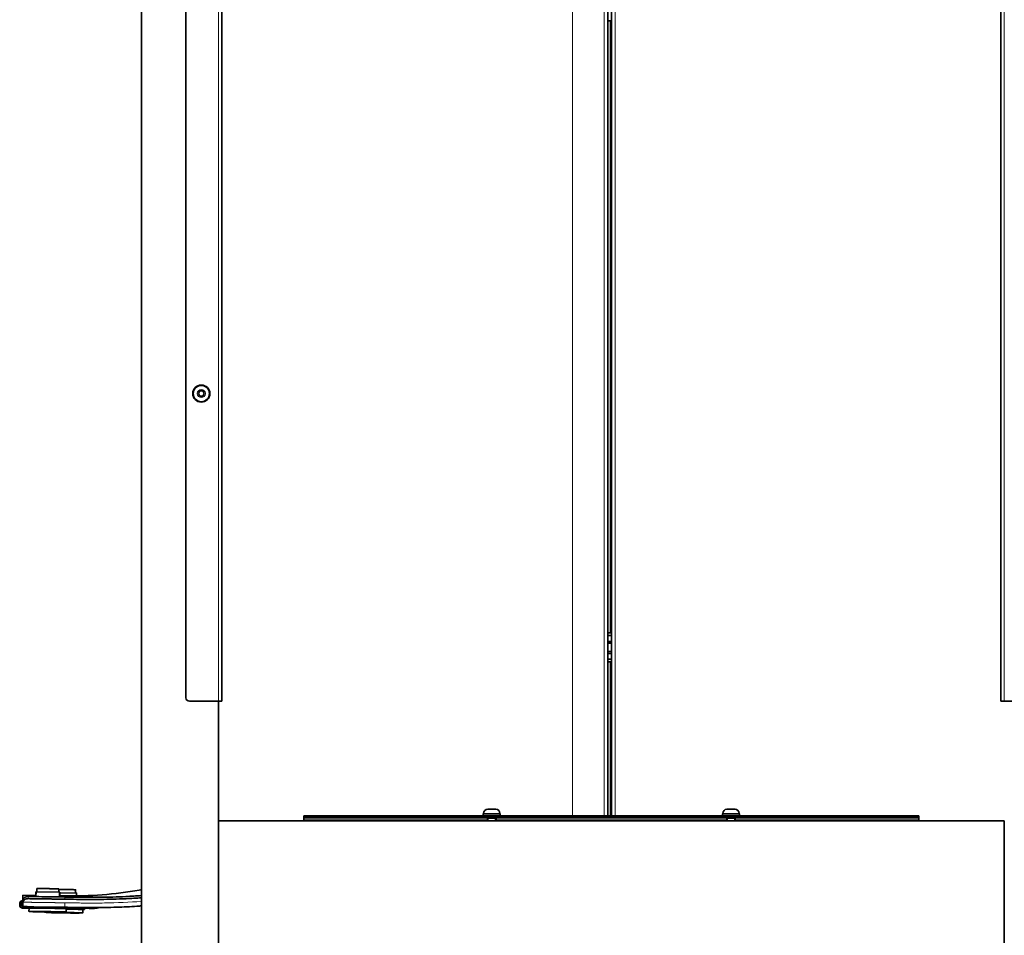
# Model space of a CAD drawing. Header units: millimetres. Extents: x 0 to 5940, y 0 to 4200.
# Tile 46 of 49: x 4918 to 5494, y 2354 to 2890. Entities that reach past the tile are written whole.
import ezdxf

# ---------------------------------------------------------------- set-up
doc = ezdxf.new("R2010")
doc.units = ezdxf.units.MM
doc.header["$LTSCALE"] = 10
doc.layers.add('Filettatura(ISO)', color=3, linetype='Continuous', lineweight=9, true_color=0x00ff00)
doc.layers.add('Spigoli tangenti visibili(ISO)', color=7, linetype='Continuous', lineweight=15, true_color=0x00803f)
doc.layers.add('Spigoli visibili(ISO)', color=7, linetype='Continuous', lineweight=35)

msp = doc.modelspace()

# ---------------------------------------------------------------- linework, layer by layer
at = {"layer": 'Filettatura(ISO)'}
for p, q in [((5191.875, 2422.57), (5191.875, 2420.97)), ((5195.918, 2420.97), (5195.918, 2422.57)), ((5331.875, 2422.57), (5331.875, 2420.97)), ((5335.918, 2420.97), (5335.918, 2422.57))]:
    msp.add_line(p, q, dxfattribs=at)
at = {"layer": 'Spigoli tangenti visibili(ISO)'}
for p, q in [((5033.896, 2490.97), (5033.896, 3130.97)), ((5493.896, 3130.97), (5493.896, 2490.97)), ((5266.146, 3031.47), (5266.146, 2423.97)), ((5241.146, 2423.97), (5241.146, 3022.72)), ((5259.646, 2423.97), (5259.646, 3024.97)), ((5263.146, 2888.97), (5263.146, 2530.97)), ((5263.146, 2513.97), (5263.146, 2423.97)), ((5191.396, 2421.97), (5083.896, 2421.97)), ((5085.896, 2422.97), (5085.896, 2423.97)), ((5198.646, 2425.35), (5189.146, 2425.35)), ((5331.396, 2421.97), (5196.396, 2421.97)), ((5338.646, 2425.35), (5329.146, 2425.35)), ((5443.896, 2421.97), (5336.396, 2421.97)), ((5441.896, 2423.97), (5441.896, 2422.97)), ((4919.408, 2375.582), (4919.433, 2377.381)), ((4919.436, 2377.389), (4919.411, 2375.589)), ((4919.472, 2373.349), (4919.488, 2374.622)), ((4922.507, 2375.427), (4922.522, 2376.7)), ((4926.978, 2375.364), (4926.978, 2375.364)), ((4926.996, 2376.637), (4927.035, 2379.393)), ((4927.278, 2375.36), (4927.278, 2375.36)), ((4927.335, 2379.39), (4927.296, 2376.633)), ((4940.695, 2376.444), (4940.734, 2379.201)), ((4944.005, 2375.124), (4944.02, 2376.397)), ((4950.583, 2377.037), (4950.606, 2378.693)), ((4917.592, 2371.531), (4917.599, 2371.552)), ((4917.599, 2371.552), (4917.618, 2371.551)), ((4917.607, 2372.606), (4917.614, 2372.626)), ((4917.614, 2372.626), (4917.632, 2372.626)), ((4917.618, 2371.606), (4917.625, 2371.627)), ((4918.425, 2371.616), (4917.625, 2371.627)), ((4917.633, 2372.681), (4917.64, 2372.702)), ((4918.44, 2372.69), (4917.64, 2372.702)), ((4919.169, 2369.909), (4919.176, 2369.929)), ((4919.176, 2369.929), (4919.177, 2369.984)), ((4919.195, 2369.984), (4919.202, 2370.005)), ((4919.213, 2370.804), (4919.202, 2370.005)), ((4919.395, 2372.476), (4919.372, 2370.802)), ((4919.395, 2373.36), (4919.389, 2372.948)), ((4919.41, 2374.272), (4919.41, 2374.27)), ((4919.41, 2374.272), (4919.482, 2374.271)), ((4919.423, 2370.831), (4919.449, 2372.631)), ((4919.424, 2373.353), (4919.432, 2373.373)), ((4919.426, 2369.926), (4919.427, 2369.981)), ((4919.447, 2373.429), (4919.432, 2373.373)), ((4919.451, 2373.428), (4919.458, 2373.449)), ((4919.458, 2373.449), (4919.468, 2373.486)), ((4919.928, 2369.922), (4919.928, 2369.971)), ((4940.647, 2373.05), (4940.647, 2373.05)), ((4943.921, 2370.485), (4943.915, 2370.467))]:
    msp.add_line(p, q, dxfattribs=at)
msp.add_circle((5023.896, 2670.97), 2.38, dxfattribs=at)
for centre, major_axis, ratio, start_param, end_param in [((4943.767, 2365.272), (-0.166, -11.771), 0.002288, 2.8090356, 3.1416043), ((4944.042, 2379.062), (0.121, 8.578), 0.0023324, 3.1484698, 3.9280401), ((4960.304, 2378.258), (0.119, 8.372), 0.0103705, 3.1484501, 3.4091791), ((4933.855, 2367.714), (-8.647, 0.122), 0.0068856, 6.2809158, 6.289495), ((4933.855, 2367.714), (8.647, -0.122), 0.0068856, 6.2809158, 9.4225085), ((4925.358, 2367.969), (0.133, -0.149), 0.9999863, 4.712389, 5.7746095), ((4933.855, 2367.714), (8.352, -0.118), 0.0068856, 3.721953, 5.7028249), ((4943.727, 2367.206), (8.647, -0.122), 0.0068856, 6.2809158, 9.4225085), ((4943.727, 2367.206), (-8.647, 0.122), 0.0068856, 6.2809158, 6.289495), ((4935.23, 2367.461), (0.133, -0.149), 0.9999863, 4.712389, 5.7746095), ((4943.727, 2367.206), (8.352, -0.118), 0.0068856, 3.721953, 5.7028249), ((4942.356, 2367.729), (0.146, -0.137), 0.9999826, 5.212609, 6.2831853), ((4933.855, 2367.714), (8.647, -0.122), 0.0068856, 6.2768756, 6.2809158), ((4952.228, 2367.221), (0.146, -0.137), 0.9999826, 5.212609, 6.2831853), ((4943.727, 2367.206), (8.647, -0.122), 0.0068856, 6.2768756, 6.2809158)]:
    msp.add_ellipse(centre, major_axis=major_axis, ratio=ratio, start_param=start_param, end_param=end_param, dxfattribs=at)
for points, degree, knots in [([(4943.921, 2370.485), (4941.243, 2370.522), (4938.565, 2370.56), (4935.886, 2370.598), (4933.207, 2370.636), (4930.529, 2370.674), (4927.851, 2370.712), (4927.339, 2370.719), (4926.775, 2370.727), (4926.091, 2370.737), (4925.303, 2370.748), (4924.413, 2370.76), (4923.689, 2370.77), (4923.24, 2370.777), (4922.86, 2370.782), (4922.494, 2370.787), (4921.471, 2370.802), (4920.447, 2370.816), (4919.423, 2370.831)], 3, [230.37785, 230.37785, 230.37785, 230.37785, 241.7421998, 241.7421998, 241.7421998, 253.1065496, 253.1065496, 253.1065496, 255.2798329, 255.2798329, 255.2798329, 257.7807648, 257.7807648, 257.7807648, 259.3315834, 259.3315834, 259.3315834, 263.6750736, 263.6750736, 263.6750736, 263.6750736]), ([(4943.97, 2373.003), (4940.755, 2373.048), (4937.542, 2373.094), (4934.329, 2373.139), (4930.234, 2373.197), (4926.14, 2373.255), (4924.304, 2373.281), (4922.81, 2373.302), (4921.315, 2373.323), (4920.701, 2373.332), (4920.087, 2373.34), (4919.472, 2373.349)], 5, [230.3778568, 230.3778568, 230.3778568, 230.3778568, 230.3778568, 230.3778568, 253.1065496, 253.1065496, 253.1065496, 259.3315834, 259.3315834, 259.3315834, 263.675206, 263.675206, 263.675206, 263.675206, 263.675206, 263.675206]), ([(4943.921, 2370.485), (4944.257, 2370.48), (4944.592, 2370.475), (4944.928, 2370.47), (4946.217, 2370.452), (4947.487, 2370.435), (4948.771, 2370.418), (4950.049, 2370.402), (4951.325, 2370.387), (4952.598, 2370.374), (4953.87, 2370.362), (4955.14, 2370.351), (4956.408, 2370.344), (4960.056, 2370.324), (4963.682, 2370.332), (4967.285, 2370.384), (4974.577, 2370.49), (4981.777, 2370.79), (4988.896, 2371.346)], 3, [165.7004823, 165.7004823, 165.7004823, 165.7004823, 167.1253788, 167.1253788, 167.1253788, 172.5996938, 172.5996938, 172.5996938, 178.049831, 178.049831, 178.049831, 183.4999682, 183.4999682, 183.4999682, 199.1927427, 199.1927427, 199.1927427, 230.9546291, 230.9546291, 230.9546291, 230.9546291]), ([(4943.97, 2373.003), (4944.306, 2372.998), (4944.642, 2372.993), (4944.978, 2372.989), (4946.267, 2372.97), (4947.536, 2372.953), (4948.819, 2372.936), (4950.096, 2372.92), (4951.371, 2372.905), (4952.642, 2372.892), (4953.913, 2372.88), (4955.182, 2372.87), (4956.447, 2372.863), (4960.09, 2372.842), (4963.708, 2372.85), (4967.301, 2372.901), (4974.595, 2373.005), (4981.786, 2373.302), (4988.896, 2373.853)], 3, [165.7004844, 165.7004844, 165.7004844, 165.7004844, 167.1253788, 167.1253788, 167.1253788, 172.5996938, 172.5996938, 172.5996938, 178.049831, 178.049831, 178.049831, 183.4999682, 183.4999682, 183.4999682, 199.1927427, 199.1927427, 199.1927427, 231.0448836, 231.0448836, 231.0448836, 231.0448836])]:
    msp.add_open_spline(points, degree=degree, knots=knots, dxfattribs=at)
for points, degree in [([(4960.186, 2369.886), (4957.275, 2369.927), (4954.362, 2369.968), (4951.446, 2370.009), (4948.527, 2370.051), (4945.606, 2370.092)], 5), ([(4960.186, 2369.886), (4960.107, 2369.835), (4960.028, 2369.785), (4959.95, 2369.734)], 3), ([(4960.186, 2369.886), (4961.466, 2369.867), (4962.747, 2369.976), (4964.006, 2370.203)], 3)]:
    msp.add_open_spline(points, degree=degree, dxfattribs=at)
at = {"layer": 'Spigoli visibili(ISO)'}
for p, q in [((4988.896, 3225.97), (4988.896, 1320.97)), ((5035.896, 3130.97), (5035.896, 2490.97)), ((5491.896, 2490.97), (5491.896, 3130.97)), ((5014.896, 2492.97), (5014.896, 3128.97)), ((5263.896, 3030.984), (5263.896, 2423.97)), ((5261.896, 2423.97), (5261.896, 3024.97)), ((5261.896, 2888.97), (5263.896, 2888.97)), ((5022.164, 2670.97), (5023.03, 2672.47)), ((5023.03, 2669.47), (5022.164, 2670.97)), ((5023.03, 2672.47), (5024.762, 2672.47)), ((5024.762, 2669.47), (5023.03, 2669.47)), ((5024.762, 2672.47), (5025.628, 2670.97)), ((5025.628, 2670.97), (5024.762, 2669.47)), ((5261.896, 2530.97), (5263.896, 2530.97)), ((5261.896, 2529.47), (5263.896, 2529.47)), ((5261.896, 2525.97), (5263.896, 2525.97)), ((5261.896, 2524.97), (5263.896, 2524.97)), ((5261.896, 2519.97), (5263.896, 2519.97)), ((5261.896, 2518.97), (5263.896, 2518.97)), ((5261.896, 2515.47), (5263.896, 2515.47)), ((5261.896, 2513.97), (5263.896, 2513.97)), ((5033.896, 2490.97), (5016.896, 2490.97)), ((5033.896, 2490.97), (5033.896, 1940.97)), ((5033.896, 2490.97), (5035.896, 2490.97)), ((5491.896, 2490.97), (5493.896, 2490.97)), ((5510.896, 2490.97), (5493.896, 2490.97)), ((5191.516, 2427.72), (5196.276, 2427.72)), ((5331.516, 2427.72), (5336.276, 2427.72)), ((5033.896, 2340.97), (5033.896, 2420.97)), ((5033.896, 2420.97), (5493.896, 2420.97)), ((5083.896, 2423.97), (5085.896, 2423.97)), ((5083.896, 2423.97), (5083.896, 2422.97)), ((5085.896, 2422.97), (5083.896, 2422.97)), ((5083.896, 2421.97), (5083.896, 2422.97)), ((5083.896, 2420.97), (5083.896, 2421.97)), ((5441.896, 2423.97), (5085.896, 2423.97)), ((5441.896, 2422.97), (5085.896, 2422.97)), ((5198.896, 2424.97), (5188.896, 2424.97)), ((5188.896, 2424.97), (5188.896, 2423.97)), ((5189.146, 2425.35), (5189.146, 2424.97)), ((5191.396, 2422.97), (5191.396, 2420.97)), ((5191.396, 2422.57), (5196.396, 2422.57)), ((5196.396, 2422.97), (5196.396, 2420.97)), ((5198.646, 2425.35), (5198.646, 2424.97)), ((5198.896, 2424.97), (5198.896, 2423.97)), ((5338.896, 2424.97), (5328.896, 2424.97)), ((5328.896, 2424.97), (5328.896, 2423.97)), ((5329.146, 2425.35), (5329.146, 2424.97)), ((5331.396, 2422.97), (5331.396, 2420.97)), ((5331.396, 2422.57), (5336.396, 2422.57)), ((5336.396, 2422.97), (5336.396, 2420.97)), ((5338.646, 2425.35), (5338.646, 2424.97)), ((5338.896, 2424.97), (5338.896, 2423.97)), ((5441.896, 2423.97), (5443.896, 2423.97)), ((5443.896, 2422.97), (5441.896, 2422.97)), ((5443.896, 2422.97), (5443.896, 2423.97)), ((5443.896, 2421.97), (5443.896, 2422.97)), ((5443.896, 2421.97), (5443.896, 2420.97)), ((5493.896, 2420.97), (5493.896, 2340.97)), ((4927.619, 2379.386), (4927.647, 2381.338)), ((4940.446, 2381.157), (4940.418, 2379.205)), ((4950.318, 2380.649), (4950.29, 2378.697)), ((4919.408, 2375.581), (4919.433, 2377.381)), ((4919.411, 2375.589), (4919.408, 2375.582)), ((4919.411, 2375.589), (4919.411, 2375.589)), ((4919.436, 2377.389), (4919.433, 2377.381)), ((4926.947, 2375.365), (4926.947, 2375.365)), ((4927.003, 2379.301), (4926.965, 2376.637)), ((4927.003, 2379.301), (4927.035, 2379.393)), ((4927.335, 2379.39), (4940.734, 2379.201)), ((4940.994, 2376.439), (4941.033, 2379.195)), ((4941.028, 2378.828), (4950.606, 2378.693)), ((4950.905, 2378.686), (4950.882, 2377.041)), ((4917.607, 2372.606), (4917.592, 2371.531)), ((4917.614, 2372.626), (4917.599, 2371.552)), ((4917.633, 2372.681), (4917.618, 2371.606)), ((4917.64, 2372.702), (4917.625, 2371.627)), ((4917.694, 2373.105), (4917.701, 2373.126)), ((4917.72, 2373.181), (4917.727, 2373.201)), ((4918.44, 2372.69), (4918.425, 2371.616)), ((4921.868, 2369.87), (4919.169, 2369.909)), ((4919.426, 2369.926), (4919.176, 2369.929)), ((4919.445, 2369.98), (4919.195, 2369.984)), ((4921.902, 2369.966), (4919.202, 2370.005)), ((4921.913, 2370.766), (4919.213, 2370.804)), ((4919.395, 2372.476), (4919.449, 2372.631)), ((4919.41, 2374.272), (4919.41, 2374.27)), ((4919.413, 2370.802), (4919.423, 2370.831)), ((4919.465, 2373.341), (4919.424, 2373.353)), ((4919.466, 2373.364), (4919.432, 2373.373)), ((4919.467, 2373.423), (4919.451, 2373.428)), ((4919.467, 2373.446), (4919.458, 2373.449)), ((4919.944, 2369.97), (4919.928, 2369.922)), ((4921.868, 2369.87), (4923.034, 2369.846)), ((4921.913, 2370.766), (4921.902, 2369.966)), ((4921.902, 2369.966), (4925.911, 2369.937)), ((4921.913, 2370.766), (4925.922, 2370.737)), ((4923.007, 2367.93), (4923.035, 2369.902)), ((4925.922, 2370.737), (4925.911, 2369.937)), ((4925.911, 2369.937), (4941.609, 2369.715)), ((4925.922, 2370.737), (4941.62, 2370.515)), ((4940.946, 2373.046), (4940.946, 2373.046)), ((4941.62, 2370.515), (4941.609, 2369.715)), ((4941.609, 2369.715), (4945.599, 2369.631)), ((4945.61, 2370.431), (4941.62, 2370.515)), ((4943.019, 2373.016), (4943.019, 2373.016)), ((4944.705, 2367.623), (4944.733, 2369.596)), ((4944.729, 2369.303), (4951.481, 2369.207)), ((4945.566, 2369.536), (4944.732, 2369.542)), ((4945.599, 2369.631), (4945.566, 2369.536)), ((4945.61, 2370.431), (4945.599, 2369.631)), ((4945.606, 2370.09), (4951.493, 2370.007)), ((4951.493, 2370.007), (4951.481, 2369.207)), ((4951.481, 2369.207), (4955.471, 2369.123)), ((4955.483, 2369.923), (4951.493, 2370.007)), ((4954.577, 2367.115), (4954.605, 2369.087)), ((4955.438, 2369.027), (4954.604, 2369.033)), ((4955.471, 2369.123), (4955.438, 2369.027)), ((4955.483, 2369.923), (4955.471, 2369.123)), ((4925.209, 2367.836), (4925.112, 2367.944)), ((4932.879, 2367.421), (4932.882, 2367.605)), ((4935.081, 2367.327), (4934.984, 2367.436)), ((4942.502, 2367.592), (4942.601, 2367.697)), ((4952.374, 2367.083), (4952.473, 2367.189))]:
    msp.add_line(p, q, dxfattribs=at)
for radius in [5, 4.75]:
    msp.add_circle((5023.896, 2670.97), radius, dxfattribs=at)
for centre, radius, start, end in [((5016.896, 2492.97), 2, 180, 270), ((5191.516, 2425.35), 2.37, 90, 180), ((5196.276, 2425.35), 2.37, 0, 90), ((5331.516, 2425.35), 2.37, 90, 180), ((5336.276, 2425.35), 2.37, 0, 90)]:
    msp.add_arc(centre, radius, start, end, dxfattribs=at)
for centre, major_axis, ratio, start_param, end_param in [((4919.544, 2379.413), (-0.096, -6.783), 0.0022667, 0.0068749, 0.786415), ((4922.487, 2374.579), (-3, 0.036), 0.7070696, 4.709158, 6.2799663), ((4943.767, 2365.272), (-0.166, -11.771), 0.002288, 3.1416043, 3.1485007), ((4919.198, 2371.529), (-1.512, 0.522), 0.9999737, 0.31838, 1.8891763), ((4919.191, 2371.508), (-1.512, 0.522), 0.9999737, 0.31838, 1.8891763), ((4919.217, 2371.584), (-1.512, 0.522), 0.9999737, 0.31838, 1.8891763), ((4919.207, 2372.583), (-1.512, 0.522), 0.9999737, 0, 0.31838), ((4919.214, 2372.604), (-1.512, 0.522), 0.9999737, 6.265059, 6.6015654), ((4919.224, 2371.604), (-1.512, 0.522), 0.9999737, 0.31838, 1.8891763), ((4919.233, 2372.658), (-1.512, 0.522), 0.9999737, 0, 0.31838), ((4919.24, 2372.679), (-1.512, 0.522), 0.9999737, 4.893102, 6.6015653), ((4919.224, 2371.604), (-0.8, 0.011), 0.9999789, 0, 1.5707963), ((4919.24, 2372.679), (-0.77, 0.218), 0.9999739, 4.712389, 6.5449847), ((4919.207, 2372.583), (-0.77, 0.218), 0.9999739, 4.712389, 6.163123), ((4919.214, 2372.604), (-0.742, 0.298), 0.9999738, 4.8188353, 6.2831853), ((4919.233, 2372.658), (-0.753, 0.271), 0.9999737, 4.7825642, 6.2831853), ((4919.428, 2369.929), (0.5, -0.007), 0.0068856, 4.7101195, 6.2809158), ((4919.444, 2369.977), (0.5, -0.007), 0.0068856, 6.2809158, 7.8517121), ((4933.884, 2369.749), (-10.849, 0.153), 0.0068856, 3.1415927, 6.2831853), ((4943.756, 2369.241), (10.849, -0.153), 0.0068856, 0, 1.4811351), ((4933.856, 2367.776), (-10.849, 0.153), 0.0068856, 2.4955935, 6.9291844), ((4943.728, 2367.268), (-10.849, 0.153), 0.0068856, 2.4955935, 6.9291844)]:
    msp.add_ellipse(centre, major_axis=major_axis, ratio=ratio, start_param=start_param, end_param=end_param, dxfattribs=at)
for points, degree, knots in [([(4927.647, 2381.338), (4927.652, 2381.352), (4928.444, 2381.354), (4930.039, 2381.343), (4934.063, 2381.297), (4938.08, 2381.229), (4939.668, 2381.196), (4940.45, 2381.171), (4940.446, 2381.157)], 5, [0, 0, 0, 0, 0, 0, 10.5908612, 10.5908612, 10.5908612, 21.1817223, 21.1817223, 21.1817223, 21.1817223, 21.1817223, 21.1817223]), ([(4940.441, 2380.825), (4941.061, 2380.819), (4941.738, 2380.812), (4942.456, 2380.803), (4945.206, 2380.767), (4947.953, 2380.721), (4949.54, 2380.687), (4950.323, 2380.663), (4950.318, 2380.649)], 5, [6.7004485, 6.7004485, 6.7004485, 6.7004485, 6.7004485, 6.7004485, 10.5908612, 10.5908612, 10.5908612, 21.1817223, 21.1817223, 21.1817223, 21.1817223, 21.1817223, 21.1817223]), ([(4943.934, 2377.043), (4958.536, 2376.836), (4973.231, 2377.931), (4988.04, 2380.512), (4988.468, 2380.588), (4988.896, 2380.665)], 3, [0, 0, 0, 0, 4.3811831, 4.3811831, 4.5115825, 4.5115825, 4.5115825, 4.5115825]), ([(4919.411, 2375.589), (4919.414, 2375.598), (4919.413, 2375.37), (4919.408, 2374.736), (4919.406, 2374.52), (4919.403, 2374.271)], 3, [0.00000149, 0.00000149, 0.00000149, 0.00000149, 0.37650881, 0.37650881, 0.52780647, 0.52780647, 0.52780647, 0.52780647]), ([(4919.436, 2377.389), (4919.439, 2377.399), (4919.439, 2377.13), (4919.43, 2376.064), (4919.422, 2375.275), (4919.41, 2374.272)], 3, [0.00000149, 0.00000149, 0.00000149, 0.00000149, 0.44427631, 0.44427631, 0.88854675, 0.88854675, 0.88854675, 0.88854675]), ([(4922.507, 2375.427), (4922.11, 2375.433), (4921.716, 2375.383), (4920.985, 2375.178), (4920.655, 2375.028), (4920.096, 2374.645), (4919.873, 2374.416), (4919.561, 2373.907), (4919.477, 2373.63), (4919.472, 2373.349)], 3, [-0.47271617, -0.47271617, -0.47271617, -0.47271617, -0.35355779, -0.35355779, -0.23637385, -0.23637385, -0.11918056, -0.11918056, -0.00000043, -0.00000043, -0.00000043, -0.00000043]), ([(4922.507, 2375.427), (4923.958, 2375.407), (4925.527, 2375.385), (4927.222, 2375.361), (4929.212, 2375.333), (4931.319, 2375.303), (4933.389, 2375.274), (4934.305, 2375.261), (4935.208, 2375.248), (4936.081, 2375.236), (4936.85, 2375.225), (4937.602, 2375.214), (4938.33, 2375.204), (4938.935, 2375.195), (4939.505, 2375.187), (4940.078, 2375.179), (4940.175, 2375.178), (4940.271, 2375.177), (4940.368, 2375.175), (4941.629, 2375.157), (4942.829, 2375.14), (4944.005, 2375.124)], 3, [0, 0, 0, 0, 7.3418061, 7.3418061, 7.3418061, 15.9656642, 15.9656642, 15.9656642, 19.7810604, 19.7810604, 19.7810604, 23.1424089, 23.1424089, 23.1424089, 25.9343413, 25.9343413, 25.9343413, 26.4026295, 26.4026295, 26.4026295, 32.5135268, 32.5135268, 32.5135268, 32.5135268]), ([(4922.522, 2376.7), (4924.39, 2376.674), (4926.495, 2376.644), (4928.713, 2376.613), (4931.136, 2376.579), (4933.732, 2376.542), (4936.096, 2376.509), (4936.866, 2376.498), (4937.617, 2376.487), (4938.345, 2376.477), (4939.052, 2376.467), (4939.71, 2376.457), (4940.383, 2376.448), (4941.644, 2376.43), (4942.844, 2376.413), (4944.02, 2376.397)], 3, [0, 0, 0, 0, 9.4512029, 9.4512029, 9.4512029, 19.7807023, 19.7807023, 19.7807023, 23.14201, 23.14201, 23.14201, 26.4022073, 26.4022073, 26.4022073, 32.5131083, 32.5131083, 32.5131083, 32.5131083]), ([(4927.035, 2379.393), (4927.035, 2379.393), (4927.056, 2379.393), (4927.092, 2379.393), (4927.129, 2379.393), (4927.183, 2379.392), (4927.242, 2379.392), (4927.272, 2379.391), (4927.304, 2379.391), (4927.335, 2379.39)], 3, [0, 0, 0, 0, 0.27437643, 0.27437643, 0.27437643, 0.54846462, 0.54846462, 0.54846462, 0.68649891, 0.68649891, 0.68649891, 0.68649891]), ([(4941.003, 2377.084), (4941.089, 2377.083), (4941.175, 2377.082), (4941.261, 2377.08), (4942.152, 2377.068), (4943.042, 2377.055), (4943.933, 2377.043)], 3, [302.2592919, 302.2592919, 302.2592919, 302.2592919, 302.6242626, 302.6242626, 302.6242626, 306.4034101, 306.4034101, 306.4034101, 306.4034101]), ([(4988.896, 2375.979), (4985.91, 2375.744), (4982.92, 2375.554), (4979.926, 2375.408), (4977.357, 2375.283), (4974.785, 2375.189), (4972.212, 2375.121), (4967.395, 2374.994), (4962.575, 2374.96), (4957.767, 2374.977), (4955.474, 2374.986), (4953.187, 2375.006), (4950.897, 2375.032), (4948.605, 2375.059), (4946.306, 2375.091), (4944.005, 2375.124)], 3, [309.2524957, 309.2524957, 309.2524957, 309.2524957, 324.8445425, 324.8445425, 324.8445425, 338.2247202, 338.2247202, 338.2247202, 363.2787109, 363.2787109, 363.2787109, 375.2245272, 375.2245272, 375.2245272, 387.1802293, 387.1802293, 387.1802293, 387.1802293]), ([(4988.896, 2377.259), (4985.846, 2377.018), (4982.792, 2376.823), (4979.733, 2376.675), (4977.213, 2376.553), (4974.689, 2376.461), (4972.164, 2376.394), (4967.366, 2376.267), (4962.562, 2376.233), (4957.766, 2376.25), (4955.478, 2376.259), (4953.195, 2376.279), (4950.908, 2376.305), (4948.618, 2376.331), (4946.321, 2376.364), (4944.02, 2376.397)], 3, [309.0323816, 309.0323816, 309.0323816, 309.0323816, 325.0408385, 325.0408385, 325.0408385, 338.2295534, 338.2295534, 338.2295534, 363.2834881, 363.2834881, 363.2834881, 375.2291926, 375.2291926, 375.2291926, 387.1850522, 387.1850522, 387.1850522, 387.1850522]), ([(4919.389, 2372.948), (4919.38, 2372.217), (4919.374, 2371.642), (4919.369, 2371.05), (4919.368, 2370.899), (4919.368, 2370.802)], 3, [0.00000738, 0.00000738, 0.00000738, 0.00000738, 0.3238041, 0.3238041, 0.49392208, 0.49392208, 0.49392208, 0.49392208]), ([(4919.4, 2373.359), (4919.399, 2373.196), (4919.397, 2373.053), (4919.394, 2372.625), (4919.393, 2372.471), (4919.395, 2372.476)], 3, [0.15594941, 0.15594941, 0.15594941, 0.15594941, 0.25603997, 0.25603997, 0.51207405, 0.51207405, 0.51207405, 0.51207405]), ([(4919.472, 2373.349), (4919.46, 2372.558), (4919.448, 2371.928), (4919.436, 2371.281), (4919.432, 2371.116), (4919.427, 2370.893), (4919.425, 2370.835), (4919.423, 2370.831)], 3, [-0.67086516, -0.67086516, -0.67086516, -0.67086516, -0.33504776, -0.33504776, -0.16752543, -0.16752543, 0, 0, 0, 0]), ([(4945.609, 2370.306), (4946.042, 2370.3), (4946.475, 2370.294), (4946.908, 2370.288), (4948.638, 2370.265), (4950.365, 2370.243), (4952.078, 2370.225), (4953.888, 2370.207), (4955.69, 2370.193), (4957.485, 2370.187), (4959.279, 2370.181), (4961.067, 2370.181), (4962.847, 2370.191), (4967.216, 2370.216), (4971.547, 2370.298), (4975.847, 2370.461), (4979.814, 2370.611), (4983.756, 2370.829), (4987.674, 2371.125), (4988.081, 2371.156), (4988.489, 2371.188), (4988.896, 2371.22)], 3, [6.3908479, 6.3908479, 6.3908479, 6.3908479, 8.5158314, 8.5158314, 8.5158314, 17.0222464, 17.0222464, 17.0222464, 26.0124289, 26.0124289, 26.0124289, 35.0026114, 35.0026114, 35.0026114, 57.0567699, 57.0567699, 57.0567699, 77.4064806, 77.4064806, 77.4064806, 79.5237707, 79.5237707, 79.5237707, 79.5237707]), ([(4955.476, 2369.798), (4955.708, 2369.794), (4955.929, 2369.791), (4956.121, 2369.788), (4956.305, 2369.786), (4956.467, 2369.784), (4956.626, 2369.781), (4957.734, 2369.766), (4958.843, 2369.75), (4959.95, 2369.734)], 3, [526.0288063, 526.0288063, 526.0288063, 526.0288063, 526.7334578, 526.7334578, 526.7334578, 527.4077793, 527.4077793, 527.4077793, 532.1111932, 532.1111932, 532.1111932, 532.1111932]), ([(4964.552, 2370.206), (4963.986, 2370.08), (4963.414, 2369.978), (4962.838, 2369.903), (4961.882, 2369.777), (4960.916, 2369.721), (4959.95, 2369.734)], 3, [19.6618518, 19.6618518, 19.6618518, 19.6618518, 22.188454, 22.188454, 22.188454, 26.3843562, 26.3843562, 26.3843562, 26.3843562]), ([(4942.502, 2367.592), (4942.488, 2367.578), (4942.474, 2367.566), (4942.449, 2367.551), (4942.439, 2367.546), (4942.422, 2367.54), (4942.415, 2367.537), (4942.4, 2367.533), (4942.394, 2367.532), (4942.376, 2367.528), (4942.369, 2367.528), (4942.338, 2367.525), (4942.316, 2367.523), (4942.187, 2367.519), (4942.017, 2367.517), (4941.43, 2367.515), (4940.932, 2367.516), (4939.734, 2367.523), (4939.027, 2367.529), (4937.481, 2367.545), (4936.622, 2367.554), (4934.86, 2367.576), (4933.936, 2367.589), (4932.138, 2367.616), (4931.242, 2367.63), (4929.59, 2367.658), (4928.814, 2367.673), (4927.475, 2367.7), (4926.897, 2367.713), (4926.007, 2367.737), (4925.686, 2367.747), (4925.455, 2367.758), (4925.414, 2367.761), (4925.368, 2367.765), (4925.355, 2367.766), (4925.333, 2367.769), (4925.326, 2367.77), (4925.305, 2367.775), (4925.296, 2367.778), (4925.272, 2367.788), (4925.262, 2367.793), (4925.238, 2367.808), (4925.225, 2367.818), (4925.212, 2367.832), (4925.21, 2367.834), (4925.209, 2367.836)], 3, [0, 0, 0, 0, 0.006506, 0.006506, 0.0121716, 0.0121716, 0.0180157, 0.0180157, 0.0274445, 0.0274445, 0.0495441, 0.0495441, 0.1157777, 0.1157777, 0.3157202, 0.3157202, 0.5982361, 0.5982361, 0.8694727, 0.8694727, 1.1405175, 1.1405175, 1.4114678, 1.4114678, 1.6823968, 1.6823968, 1.953335, 1.953335, 2.2243264, 2.2243264, 2.4955304, 2.4955304, 2.576351, 2.576351, 2.6165205, 2.6165205, 2.6366119, 2.6366119, 2.6471604, 2.6471604, 2.6531803, 2.6531803, 2.6592239, 2.6592239, 2.6599659, 2.6599659, 2.6599659, 2.6599659]), ([(4942.316, 2367.534), (4942.316, 2367.534), (4942.305, 2367.536), (4942.244, 2367.54), (4942.149, 2367.545), (4941.779, 2367.559), (4941.412, 2367.57), (4940.446, 2367.594), (4939.822, 2367.607), (4938.408, 2367.635), (4937.6, 2367.649), (4935.904, 2367.677), (4934.995, 2367.691), (4933.191, 2367.717), (4932.274, 2367.729), (4930.545, 2367.75), (4929.712, 2367.759), (4928.235, 2367.773), (4927.572, 2367.778), (4926.497, 2367.783), (4926.07, 2367.783), (4925.654, 2367.78), (4925.551, 2367.779), (4925.446, 2367.776), (4925.419, 2367.775), (4925.397, 2367.774), (4925.393, 2367.773), (4925.393, 2367.773)], 3, [0.0446936, 0.0446936, 0.0446936, 0.0446936, 0.0916787, 0.0916787, 0.2375666, 0.2375666, 0.4939788, 0.4939788, 0.7637291, 0.7637291, 1.0342899, 1.0342899, 1.3050001, 1.3050001, 1.5757489, 1.5757489, 1.8464997, 1.8464997, 2.1172194, 2.1172194, 2.3878181, 2.3878181, 2.5167733, 2.5167733, 2.5838012, 2.5838012, 2.6127801, 2.6127801, 2.6127801, 2.6127801]), ([(4952.374, 2367.083), (4952.361, 2367.069), (4952.346, 2367.058), (4952.322, 2367.043), (4952.311, 2367.038), (4952.294, 2367.031), (4952.287, 2367.029), (4952.273, 2367.025), (4952.266, 2367.024), (4952.249, 2367.02), (4952.241, 2367.019), (4952.211, 2367.016), (4952.188, 2367.015), (4952.059, 2367.011), (4951.889, 2367.009), (4951.302, 2367.007), (4950.805, 2367.008), (4949.606, 2367.015), (4948.9, 2367.021), (4947.353, 2367.036), (4946.494, 2367.046), (4944.732, 2367.068), (4943.808, 2367.081), (4942.01, 2367.107), (4941.115, 2367.122), (4939.463, 2367.15), (4938.686, 2367.165), (4937.348, 2367.192), (4936.769, 2367.205), (4935.879, 2367.228), (4935.558, 2367.239), (4935.327, 2367.25), (4935.286, 2367.253), (4935.24, 2367.256), (4935.227, 2367.258), (4935.205, 2367.261), (4935.198, 2367.262), (4935.177, 2367.267), (4935.168, 2367.27), (4935.145, 2367.279), (4935.134, 2367.285), (4935.111, 2367.3), (4935.097, 2367.31), (4935.084, 2367.324), (4935.082, 2367.326), (4935.081, 2367.327)], 3, [0, 0, 0, 0, 0.006506, 0.006506, 0.0121716, 0.0121716, 0.0180157, 0.0180157, 0.0274445, 0.0274445, 0.0495441, 0.0495441, 0.1157777, 0.1157777, 0.3157201, 0.3157201, 0.598236, 0.598236, 0.8694727, 0.8694727, 1.1405175, 1.1405175, 1.4114678, 1.4114678, 1.6823968, 1.6823968, 1.9533349, 1.9533349, 2.2243263, 2.2243263, 2.4955304, 2.4955304, 2.5763509, 2.5763509, 2.6165205, 2.6165205, 2.6366118, 2.6366118, 2.6471604, 2.6471604, 2.6531803, 2.6531803, 2.6592239, 2.6592239, 2.6599659, 2.6599659, 2.6599659, 2.6599659]), ([(4952.188, 2367.026), (4952.188, 2367.026), (4952.177, 2367.027), (4952.116, 2367.032), (4952.021, 2367.037), (4951.651, 2367.051), (4951.285, 2367.062), (4950.318, 2367.085), (4949.694, 2367.099), (4948.28, 2367.126), (4947.472, 2367.141), (4945.776, 2367.169), (4944.867, 2367.183), (4943.063, 2367.209), (4942.146, 2367.221), (4940.417, 2367.242), (4939.585, 2367.251), (4938.108, 2367.265), (4937.444, 2367.27), (4936.369, 2367.275), (4935.943, 2367.275), (4935.527, 2367.272), (4935.423, 2367.271), (4935.318, 2367.268), (4935.291, 2367.267), (4935.269, 2367.266), (4935.265, 2367.265), (4935.265, 2367.265)], 3, [0.0446936, 0.0446936, 0.0446936, 0.0446936, 0.0916787, 0.0916787, 0.2375666, 0.2375666, 0.4939788, 0.4939788, 0.7637291, 0.7637291, 1.0342899, 1.0342899, 1.3050002, 1.3050002, 1.5757489, 1.5757489, 1.8464998, 1.8464998, 2.1172194, 2.1172194, 2.3878182, 2.3878182, 2.5167733, 2.5167733, 2.5838013, 2.5838013, 2.6127801, 2.6127801, 2.6127801, 2.6127801])]:
    msp.add_open_spline(points, degree=degree, knots=knots, dxfattribs=at)
for points, degree in [([(4919.412, 2375.58), (4919.409, 2375.581), (4919.408, 2375.581), (4919.408, 2375.582)], 3), ([(4919.436, 2377.389), (4922.386, 2377.347), (4924.866, 2377.312), (4926.972, 2377.282)], 3), ([(4940.734, 2379.201), (4940.851, 2379.199), (4940.97, 2379.197), (4941.033, 2379.195), (4941.033, 2379.195)], 4), ([(4950.606, 2378.693), (4950.724, 2378.691), (4950.843, 2378.689), (4950.906, 2378.687), (4950.905, 2378.686)], 4), ([(4919.393, 2373.361), (4919.392, 2373.228), (4919.39, 2373.091), (4919.389, 2372.948)], 3)]:
    msp.add_open_spline(points, degree=degree, dxfattribs=at)

doc.saveas('drawing.dxf')
